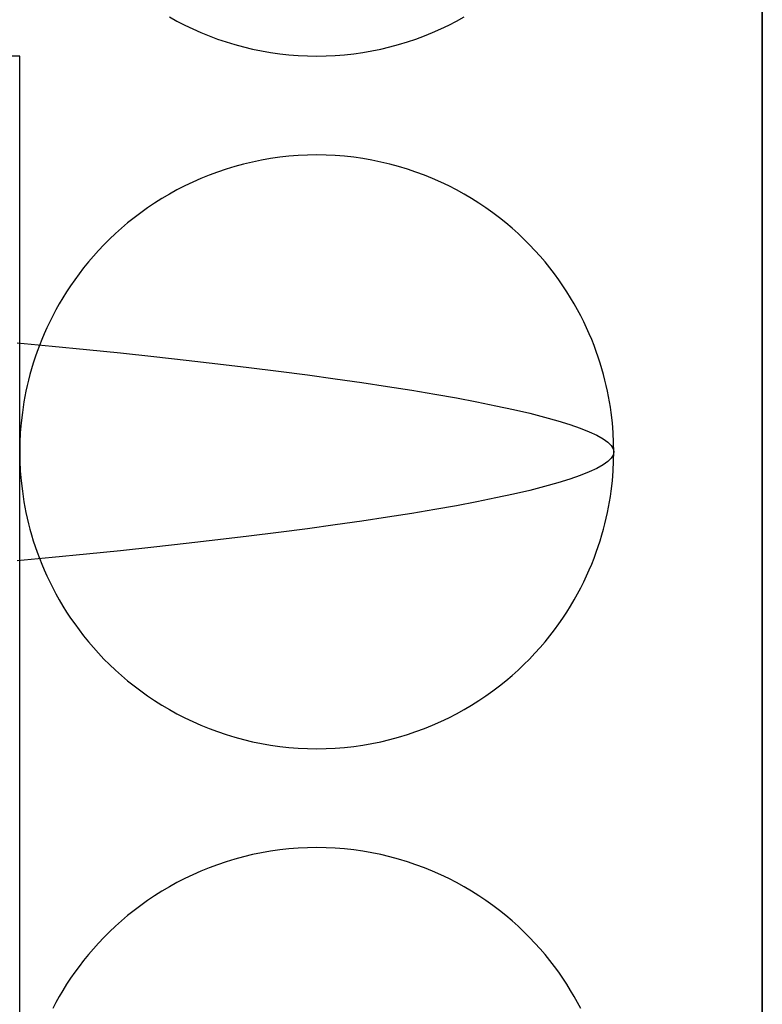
# Model space of a CAD drawing. Header units: millimetres. Extents: x -88 to 88, y -12 to 103.
# Tile 198 of 256: x -34.366 to -33.991, y 9.706 to 10.204. Entities that reach past the tile are written whole.
import ezdxf

# ---------------------------------------------------------------- set-up
doc = ezdxf.new("R2010")
doc.units = ezdxf.units.MM
doc.layers.add('Default', color=7, linetype='Continuous', true_color=0x000000)

msp = doc.modelspace()

# ---------------------------------------------------------------- linework, layer by layer
at = {"layer": 'Default', "color": 254, "true_color": 0xcad1ee}
for points in [[(-33.99118, 5.93519), (-33.99118, 18.03519)], [(-33.99118, 18.03519), (-33.99118, 5.93519)], [(-33.99118, 16.23519), (-33.99118, 5.93519)], [(-34.29061, 10.20496), (-34.28677, 10.20283), (-34.28283, 10.20081), (-34.27881, 10.19889), (-34.2747, 10.19707), (-34.27052, 10.19538), (-34.26626, 10.1938), (-34.26194, 10.19234), (-34.25755, 10.191), (-34.2531, 10.1898), (-34.2486, 10.18873), (-34.24406, 10.1878), (-34.23947, 10.18701), (-34.23485, 10.18635), (-34.23021, 10.18585), (-34.22554, 10.18548), (-34.22086, 10.18526), (-34.21618, 10.18519), (-34.21149, 10.18526), (-34.20681, 10.18548), (-34.20215, 10.18585), (-34.1975, 10.18635), (-34.19288, 10.18701), (-34.1883, 10.1878), (-34.18375, 10.18873), (-34.17925, 10.1898), (-34.17481, 10.191), (-34.17042, 10.19234), (-34.16609, 10.1938), (-34.16184, 10.19538), (-34.15765, 10.19707), (-34.15355, 10.19889), (-34.14953, 10.20081), (-34.14559, 10.20283), (-34.14174, 10.20496)], [(-34.36618, 10.18519), (-35.11618, 10.18519)], [(-34.36618, 8.93519), (-34.36618, 10.18519)], [(-34.06618, 9.98519), (-34.06625, 9.98995), (-34.06649, 9.99485), (-34.0669, 9.99991), (-34.0675, 10.0051), (-34.06788, 10.00775), (-34.06832, 10.01043), (-34.06881, 10.01315), (-34.06935, 10.01589), (-34.06996, 10.01867), (-34.07063, 10.02148), (-34.07137, 10.02432), (-34.07218, 10.02719), (-34.07305, 10.03008), (-34.074, 10.033), (-34.07502, 10.03594), (-34.07612, 10.0389), (-34.0773, 10.04188), (-34.07857, 10.04488), (-34.07991, 10.04789), (-34.08135, 10.05092), (-34.08287, 10.05395), (-34.08448, 10.05699), (-34.08619, 10.06004), (-34.08799, 10.06308), (-34.08989, 10.06612), (-34.09188, 10.06916), (-34.09398, 10.07218), (-34.09618, 10.07519), (-34.09848, 10.07818), (-34.10089, 10.08114), (-34.1034, 10.08408), (-34.10601, 10.08699), (-34.10874, 10.08986), (-34.11157, 10.09269), (-34.1145, 10.09547), (-34.11755, 10.0982), (-34.1207, 10.10087), (-34.12395, 10.10348), (-34.12731, 10.10603), (-34.13077, 10.1085), (-34.13433, 10.11089), (-34.13799, 10.1132), (-34.14174, 10.11542), (-34.14559, 10.11754), (-34.14953, 10.11957), (-34.15355, 10.12149), (-34.15765, 10.1233), (-34.16184, 10.125), (-34.16609, 10.12658), (-34.17042, 10.12804), (-34.17481, 10.12937), (-34.17925, 10.13057), (-34.18375, 10.13164), (-34.1883, 10.13257), (-34.19288, 10.13337), (-34.1975, 10.13402), (-34.20215, 10.13453), (-34.20681, 10.13489), (-34.21149, 10.13511), (-34.21618, 10.13519), (-34.22086, 10.13511), (-34.22554, 10.13489), (-34.23021, 10.13453), (-34.23485, 10.13402), (-34.23947, 10.13337), (-34.24406, 10.13257), (-34.2486, 10.13164), (-34.2531, 10.13057), (-34.25755, 10.12937), (-34.26194, 10.12804), (-34.26626, 10.12658), (-34.27052, 10.125), (-34.2747, 10.1233), (-34.27881, 10.12149), (-34.28283, 10.11957), (-34.28677, 10.11754), (-34.29061, 10.11542), (-34.29437, 10.1132), (-34.29803, 10.11089), (-34.30159, 10.1085), (-34.30505, 10.10603), (-34.3084, 10.10348), (-34.31166, 10.10087), (-34.31481, 10.0982), (-34.31785, 10.09547), (-34.32079, 10.09269), (-34.32362, 10.08986), (-34.32634, 10.08699), (-34.32896, 10.08408), (-34.33147, 10.08114), (-34.33388, 10.07818), (-34.33618, 10.07519), (-34.33838, 10.07218), (-34.34047, 10.06916), (-34.34247, 10.06612), (-34.34437, 10.06308), (-34.34617, 10.06004), (-34.34787, 10.05699), (-34.34949, 10.05395), (-34.35101, 10.05092), (-34.35244, 10.04789), (-34.35379, 10.04488), (-34.35505, 10.04188), (-34.35623, 10.0389), (-34.35733, 10.03594), (-34.35835, 10.033), (-34.3593, 10.03008), (-34.36018, 10.02719), (-34.36098, 10.02432), (-34.36172, 10.02148), (-34.36239, 10.01867), (-34.363, 10.01589), (-34.36355, 10.01315), (-34.36404, 10.01043), (-34.36447, 10.00775), (-34.36485, 10.0051), (-34.36545, 9.99991), (-34.36587, 9.99485), (-34.3661, 9.98995), (-34.36618, 9.98519)], [(-34.36618, 9.98519), (-34.3661, 9.98043), (-34.36587, 9.97552), (-34.36545, 9.97047), (-34.36485, 9.96528), (-34.36447, 9.96263), (-34.36404, 9.95994), (-34.36355, 9.95723), (-34.363, 9.95448), (-34.36239, 9.9517), (-34.36172, 9.94889), (-34.36098, 9.94605), (-34.36018, 9.94319), (-34.3593, 9.94029), (-34.35835, 9.93738), (-34.35733, 9.93444), (-34.35623, 9.93147), (-34.35505, 9.92849), (-34.35379, 9.92549), (-34.35244, 9.92248), (-34.35101, 9.91946), (-34.34949, 9.91642), (-34.34787, 9.91338), (-34.34617, 9.91034), (-34.34437, 9.90729), (-34.34247, 9.90425), (-34.34047, 9.90122), (-34.33838, 9.8982), (-34.33618, 9.89519), (-34.33388, 9.8922), (-34.33147, 9.88923), (-34.32896, 9.88629), (-34.32634, 9.88338), (-34.32362, 9.88051), (-34.32079, 9.87769), (-34.31785, 9.8749), (-34.31481, 9.87217), (-34.31166, 9.8695), (-34.3084, 9.86689), (-34.30505, 9.86435), (-34.30159, 9.86188), (-34.29803, 9.85949), (-34.29437, 9.85718), (-34.29061, 9.85496), (-34.28677, 9.85283), (-34.28283, 9.85081), (-34.27881, 9.84889), (-34.2747, 9.84707), (-34.27052, 9.84538), (-34.26626, 9.8438), (-34.26194, 9.84234), (-34.25755, 9.841), (-34.2531, 9.8398), (-34.2486, 9.83873), (-34.24406, 9.8378), (-34.23947, 9.83701), (-34.23485, 9.83635), (-34.23021, 9.83585), (-34.22554, 9.83548), (-34.22086, 9.83526), (-34.21618, 9.83519), (-34.21149, 9.83526), (-34.20681, 9.83548), (-34.20215, 9.83585), (-34.1975, 9.83635), (-34.19288, 9.83701), (-34.1883, 9.8378), (-34.18375, 9.83873), (-34.17925, 9.8398), (-34.17481, 9.841), (-34.17042, 9.84234), (-34.16609, 9.8438), (-34.16184, 9.84538), (-34.15765, 9.84707), (-34.15355, 9.84889), (-34.14953, 9.85081), (-34.14559, 9.85283), (-34.14174, 9.85496), (-34.13799, 9.85718), (-34.13433, 9.85949), (-34.13077, 9.86188), (-34.12731, 9.86435), (-34.12395, 9.86689), (-34.1207, 9.8695), (-34.11755, 9.87217), (-34.1145, 9.8749), (-34.11157, 9.87769), (-34.10874, 9.88051), (-34.10601, 9.88338), (-34.1034, 9.88629), (-34.10089, 9.88923), (-34.09848, 9.8922), (-34.09618, 9.89519), (-34.09398, 9.8982), (-34.09188, 9.90122), (-34.08989, 9.90425), (-34.08799, 9.90729), (-34.08619, 9.91034), (-34.08448, 9.91338), (-34.08287, 9.91642), (-34.08135, 9.91946), (-34.07991, 9.92248), (-34.07857, 9.92549), (-34.0773, 9.92849), (-34.07612, 9.93147), (-34.07502, 9.93444), (-34.074, 9.93738), (-34.07305, 9.94029), (-34.07218, 9.94319), (-34.07137, 9.94605), (-34.07063, 9.94889), (-34.06996, 9.9517), (-34.06935, 9.95448), (-34.06881, 9.95723), (-34.06832, 9.95994), (-34.06788, 9.96263), (-34.0675, 9.96528), (-34.0669, 9.97047), (-34.06649, 9.97552), (-34.06625, 9.98043), (-34.06618, 9.98519)], [(-34.08287, 9.70395), (-34.08448, 9.70699), (-34.08619, 9.71004), (-34.08799, 9.71308), (-34.08989, 9.71612), (-34.09188, 9.71916), (-34.09398, 9.72218), (-34.09618, 9.72519), (-34.09848, 9.72818), (-34.10089, 9.73114), (-34.1034, 9.73408), (-34.10601, 9.73699), (-34.10874, 9.73986), (-34.11157, 9.74269), (-34.1145, 9.74547), (-34.11755, 9.7482), (-34.1207, 9.75087), (-34.12395, 9.75348), (-34.12731, 9.75603), (-34.13077, 9.7585), (-34.13433, 9.76089), (-34.13799, 9.7632), (-34.14174, 9.76542), (-34.14559, 9.76754), (-34.14953, 9.76957), (-34.15355, 9.77149), (-34.15765, 9.7733), (-34.16184, 9.775), (-34.16609, 9.77658), (-34.17042, 9.77804), (-34.17481, 9.77937), (-34.17925, 9.78057), (-34.18375, 9.78164), (-34.1883, 9.78257), (-34.19288, 9.78337), (-34.1975, 9.78402), (-34.20215, 9.78453), (-34.20681, 9.78489), (-34.21149, 9.78511), (-34.21618, 9.78519), (-34.22086, 9.78511), (-34.22554, 9.78489), (-34.23021, 9.78453), (-34.23485, 9.78402), (-34.23947, 9.78337), (-34.24406, 9.78257), (-34.2486, 9.78164), (-34.2531, 9.78057), (-34.25755, 9.77937), (-34.26194, 9.77804), (-34.26626, 9.77658), (-34.27052, 9.775), (-34.2747, 9.7733), (-34.27881, 9.77149), (-34.28283, 9.76957), (-34.28677, 9.76754), (-34.29061, 9.76542), (-34.29437, 9.7632), (-34.29803, 9.76089), (-34.30159, 9.7585), (-34.30505, 9.75603), (-34.3084, 9.75348), (-34.31166, 9.75087), (-34.31481, 9.7482), (-34.31785, 9.74547), (-34.32079, 9.74269), (-34.32362, 9.73986), (-34.32634, 9.73699), (-34.32896, 9.73408), (-34.33147, 9.73114), (-34.33388, 9.72818), (-34.33618, 9.72519), (-34.33838, 9.72218), (-34.34047, 9.71916), (-34.34247, 9.71612), (-34.34437, 9.71308), (-34.34617, 9.71004), (-34.34787, 9.70699), (-34.34949, 9.70395)]]:
    msp.add_lwpolyline(points, dxfattribs=at)
for points in [[(-34.36754, 10.04028, -4.66216), (-34.34982, 10.0386, -4.64997), (-34.33237, 10.03689, -4.63713), (-34.31524, 10.03514, -4.62365), (-34.29846, 10.03336, -4.60954), (-34.28205, 10.03155, -4.59481), (-34.26606, 10.02971, -4.57947), (-34.25051, 10.02785, -4.56355), (-34.23544, 10.02596, -4.54706), (-34.22087, 10.02406, -4.53002), (-34.20684, 10.02214, -4.51246), (-34.19338, 10.0202, -4.49439), (-34.1805, 10.01826, -4.47586), (-34.16823, 10.01631, -4.45689), (-34.15661, 10.01435, -4.4375), (-34.14563, 10.0124, -4.41774), (-34.13533, 10.01045, -4.39763), (-34.12572, 10.00851, -4.37721), (-34.11681, 10.00657, -4.35652), (-34.10862, 10.00465, -4.33559), (-34.10115, 10.00275, -4.31445), (-34.0944, 10.00086, -4.29316), (-34.08838, 9.999, -4.27173), (-34.0831, 9.99716, -4.25021), (-34.07854, 9.99535, -4.22864), (-34.07471, 9.99357, -4.20705), (-34.07161, 9.99182, -4.18547), (-34.06921, 9.9901, -4.16395), (-34.06751, 9.98843, -4.1425), (-34.06651, 9.98679, -4.12118), (-34.06617, 9.98519, -4.1), (-34.06651, 9.98359, -4.07883), (-34.06751, 9.98195, -4.0575), (-34.06921, 9.98027, -4.03606), (-34.07161, 9.97856, -4.01454), (-34.07471, 9.97681, -3.99296), (-34.07854, 9.97503, -3.97137), (-34.0831, 9.97322, -3.9498), (-34.08838, 9.97138, -3.92828), (-34.0944, 9.96951, -3.90685), (-34.10115, 9.96763, -3.88555), (-34.10862, 9.96572, -3.86442), (-34.11681, 9.9638, -3.84349), (-34.12572, 9.96187, -3.82279), (-34.13533, 9.95992, -3.80237), (-34.14563, 9.95797, -3.78227), (-34.15661, 9.95602, -3.7625), (-34.16823, 9.95407, -3.74312), (-34.1805, 9.95212, -3.72414), (-34.19338, 9.95018, -3.70561), (-34.20684, 9.94824, -3.68755), (-34.22087, 9.94632, -3.66999), (-34.23544, 9.94442, -3.65295), (-34.25051, 9.94253, -3.63646), (-34.26606, 9.94067, -3.62053), (-34.28205, 9.93883, -3.6052), (-34.29846, 9.93702, -3.59047), (-34.31524, 9.93524, -3.57635), (-34.33237, 9.93349, -3.56287), (-34.34982, 9.93177, -3.55004), (-34.36754, 9.93009, -3.53785)], [(-34.36636, 9.98679, -4.11177), (-34.36618, 9.98519, -4.1), (-34.36636, 9.98359, -4.08823)], [(-34.36625, 9.98622, -4.10766), (-34.36617, 9.98527, -4.10069), (-34.36622, 9.98432, -4.09373)]]:
    msp.add_polyline3d(points, dxfattribs=at)

doc.saveas('drawing.dxf')
